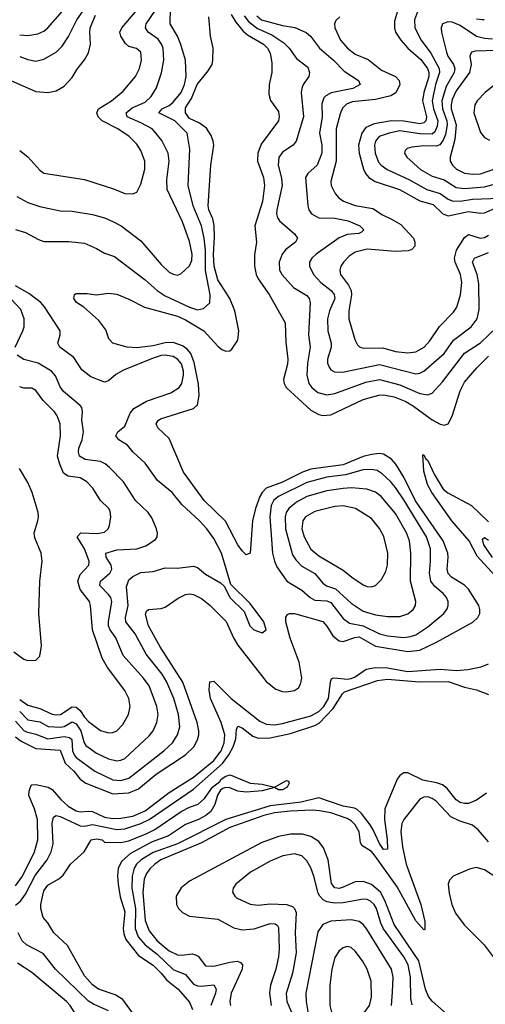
# Model space of a CAD drawing. Header units: inches. Extents: x 1305375 to 1407406, y 744550 to 841633.
# Tile 235 of 256: x 1336430 to 1338734, y 823355 to 828231. Entities that reach past the tile are written whole.
import ezdxf

# ---------------------------------------------------------------- set-up
doc = ezdxf.new("R2010")
doc.units = ezdxf.units.IN
doc.header["$MEASUREMENT"] = 0
doc.layers.add('B3832', color=7, linetype='Continuous')

msp = doc.modelspace()

# ---------------------------------------------------------------- linework, layer by layer
at = {"layer": 'B3832', "color": 5}
for points, elevation in [([(1336430, 828156.8), (1336470, 828152.3), (1336519.2, 828160.8), (1336550, 828174.3), (1336570, 828190.9), (1336630, 828259.8), (1336682.2, 828330), (1336697.9, 828370), (1336698.4, 828390), (1336684.4, 828430), (1336650, 828491.5), (1336613.6, 828530), (1336558.3, 828570), (1336482.4, 828602.4), (1336459.5, 828650), (1336410, 828677.7)], 1360), ([(1336430, 828048.8), (1336470, 828033.7), (1336510, 828025.5), (1336550, 828035), (1336609.8, 828070), (1336640.4, 828099.6), (1336671.6, 828148.4), (1336712.4, 828230), (1336795.4, 828350)], 1340), ([(1336410, 827191.9), (1336457.9, 827177.9), (1336522.5, 827142.5), (1336550, 827132.4), (1336672.4, 827132.4), (1336750, 827124.3), (1336810, 827097.8), (1336850, 827074.5), (1336898.9, 827058.9), (1337050, 826943.3), (1337110.9, 826890), (1337150, 826863.8), (1337270, 826808.3), (1337310, 826794.6), (1337339.2, 826800.8), (1337370.5, 826829.5), (1337372.1, 826867.9), (1337350, 826989.9), (1337348.9, 827090), (1337342.2, 827150), (1337328.8, 827210), (1337288.5, 827310), (1337262.9, 827410), (1337271, 827590), (1337259.3, 827670), (1337197.2, 827730), (1337119, 827770), (1337134.6, 827790), (1337170, 827806), (1337190, 827822), (1337228.6, 827870), (1337245.7, 827910), (1337253.7, 827950), (1337249.9, 828030), (1337227.8, 828107.8), (1337210, 828149.8), (1337175.2, 828210), (1337176.9, 828290)], 1240), ([(1336416.3, 827356.3), (1336470, 827325.4), (1336530, 827306.2), (1336630, 827284.2), (1336690, 827282.3), (1336790, 827267), (1336850, 827250.1), (1336890, 827232.4), (1336931.5, 827210), (1337030, 827135.5), (1337130, 827018.4), (1337170, 826981.5), (1337190, 826970.2), (1337210, 826966.4), (1337227.2, 826972.8), (1337270, 827012.2), (1337281, 827039), (1337283, 827070), (1337270, 827133), (1337235.9, 827230), (1337159.3, 827390), (1337157.9, 827437.9), (1337169.4, 827530), (1337165.2, 827570), (1337133.3, 827633.3), (1337097.8, 827677.8), (1337085, 827690), (1337030, 827720.8), (1336962, 827750), (1336956, 827770), (1336985.9, 827794.1), (1337050, 827823.3), (1337080.6, 827850), (1337106.6, 827893.4), (1337131.3, 827968.7), (1337142.4, 828030), (1337139.4, 828090), (1337131.8, 828110), (1337114.5, 828134.5), (1337065.5, 828170), (1337051.9, 828190), (1337056, 828210), (1337102.1, 828277.9)], 1260), ([(1336430, 827583.2), (1336470, 827552.1), (1336530, 827486), (1336550, 827471.9), (1336750, 827440.2), (1336893.5, 827393.5), (1336950, 827370.3), (1336990, 827368.5), (1337010, 827377.3), (1337030, 827417.3), (1337049.8, 827490.2), (1337049.8, 827530), (1337030, 827583.1), (1337010, 827614), (1336972.1, 827652.1), (1336915.9, 827690), (1336838.3, 827730), (1336818.5, 827750), (1336811.2, 827770), (1336820.7, 827790), (1336884.9, 827830), (1336942.4, 827877.6), (1337002.4, 827950), (1337022.8, 827990), (1337033.2, 828030), (1337028.8, 828070), (1337007.7, 828087.7), (1336970, 828097.6), (1336952.8, 828112.8), (1336929.9, 828150), (1336924.9, 828170), (1336935.5, 828190), (1337003.2, 828270)], 1280), ([(1338303.7, 828290), (1338283.8, 828223.8), (1338284.2, 828190), (1338290.1, 828170), (1338315.7, 828130), (1338350, 828090.1), (1338414.8, 828034.8), (1338447, 827990), (1338454, 827970), (1338453.5, 827950), (1338429.6, 827870), (1338423.6, 827830), (1338443.1, 827750), (1338441.8, 827738.2), (1338440.1, 827730), (1338430, 827720.7), (1338410, 827716), (1338330, 827728), (1338270, 827729.7), (1338184.2, 827715.8), (1338143.4, 827696.6), (1338122.7, 827670), (1338106.9, 827610), (1338109.8, 827569.8), (1338130.3, 827490.3), (1338140.3, 827470), (1338157.2, 827450), (1338189.5, 827429.5), (1338309.6, 827389.6), (1338410, 827334.6), (1338476.2, 827316.2), (1338523.9, 827270), (1338550, 827260.6), (1338650, 827280.8), (1338710, 827273.1), (1338730, 827274.8), (1338790, 827301.2)], 1320), ([(1338398.2, 828270), (1338383.1, 828230), (1338385, 828190), (1338415.7, 828130), (1338464.8, 828064.8), (1338506.1, 827990), (1338507.4, 827970), (1338487.2, 827910), (1338471, 827830), (1338476.9, 827790), (1338498.1, 827730), (1338496.2, 827703.8), (1338484.5, 827675.5), (1338470, 827665), (1338410, 827665.3), (1338310, 827680.2), (1338257.7, 827670), (1338208.1, 827651.9), (1338190.1, 827630), (1338185.6, 827610), (1338188.2, 827570), (1338205, 827525), (1338217.8, 827510), (1338248.2, 827490), (1338358.2, 827438.2), (1338444.6, 827390), (1338510, 827369.7), (1338550, 827342.6), (1338570, 827334.4), (1338610, 827332.2), (1338670, 827341.6), (1338850, 827348.3)], 1340), ([(1336390, 827928.7), (1336510, 827875.9), (1336570, 827870.2), (1336610, 827878.4), (1336650, 827901.5), (1336690, 827944.7), (1336713.6, 827986.4), (1336750, 828032.3), (1336770, 828067.4), (1336781.1, 828110), (1336776.6, 828170), (1336779.1, 828190), (1336805.7, 828254.3)], 1320), ([(1336410, 824679.3), (1336437.8, 824657.8), (1336510, 824622.7), (1336630, 824613.5), (1336654.5, 824550), (1336698.5, 824510), (1336730, 824470.1), (1336756.6, 824450), (1336890, 824397.4), (1336970, 824401.7), (1337018, 824422), (1337105.5, 824494.5), (1337250, 824590.1), (1337291.3, 824630), (1337310, 824664.7), (1337316.2, 824690), (1337316.7, 824710), (1337308.7, 824750), (1337236.5, 824950), (1337124.7, 825124.7), (1337067.6, 825230), (1337052.9, 825287.1), (1337057.8, 825302.2), (1337067, 825310), (1337130, 825314.7), (1337150, 825321.6), (1337213.6, 825366.4), (1337250, 825384.6), (1337270, 825388.6), (1337290, 825385), (1337330, 825364.6), (1337370, 825332.1), (1337451.4, 825251.4), (1337487.9, 825170), (1337510, 825133.6), (1337650, 824953.9), (1337696.5, 824916.5), (1337730, 824904.8), (1337750, 824903), (1337790, 824909.1), (1337810, 824922.3), (1337820, 824940), (1337825.5, 824970), (1337812.4, 825050), (1337768.8, 825168.8), (1337747.6, 825250), (1337747.1, 825272.9), (1337754.8, 825285.2), (1337764.5, 825290), (1337790, 825290.1), (1337930, 825251.5), (1337950, 825228.3), (1337980, 825180), (1338010, 825154.8), (1338030, 825152.2), (1338087.7, 825172.3), (1338110, 825174.3), (1338190, 825129), (1338350, 825102.1), (1338410, 825109.8), (1338491.6, 825148.4), (1338671.9, 825248.1), (1338696.5, 825270), (1338706.3, 825290), (1338707.3, 825310), (1338702.2, 825330), (1338650, 825410.6), (1338630.3, 825430.3), (1338566.4, 825470), (1338549.3, 825489.3), (1338544.5, 825510), (1338550.7, 825570), (1338548, 825590), (1338524.7, 825650), (1338388.1, 825848.1), (1338330, 825965.5), (1338291.2, 826030), (1338270, 826054.9), (1338230, 826078.8), (1338210, 826082.7), (1338170, 826078.7), (1338130, 826067.3), (1338030, 826027.4), (1337870, 826004.5), (1337830, 825990.2), (1337730, 825940.2), (1337650, 825910.5), (1337630.1, 825890), (1337618.3, 825870), (1337596.5, 825810), (1337581.1, 825750), (1337570.9, 825589.1), (1337550, 825581.1), (1337530, 825600.4), (1337510, 825630.8), (1337448, 825748), (1337342.2, 825850), (1337240.2, 825990), (1337170, 826157.4), (1337113, 826210), (1337104.6, 826230), (1337114.3, 826245.7), (1337126, 826254), (1337290, 826305.5), (1337310, 826323.5), (1337317.6, 826370), (1337314.4, 826425.6), (1337293.7, 826533.7), (1337277.4, 826577.4), (1337259.1, 826599.1), (1337236.1, 826616.1), (1337190, 826632.2), (1337150, 826630.3), (1337090, 826616), (1337010, 826605.6), (1336962, 826610), (1336891.2, 826630), (1336870.9, 826650), (1336856, 826696), (1336820.9, 826740.9), (1336748, 826808), (1336711.8, 826830), (1336697.6, 826850), (1336700.9, 826870), (1336710, 826875.8), (1336764.1, 826875.9), (1336810, 826868.4), (1336870, 826877.6), (1336910, 826871.2), (1336970, 826847.8), (1337047.3, 826807.3), (1337210, 826763.3), (1337250, 826745.4), (1337341.2, 826690), (1337410, 826615.2), (1337430, 826597.5), (1337450, 826589.3), (1337470, 826591.7), (1337479.8, 826600.2), (1337510, 826643.8), (1337514.4, 826690), (1337494.8, 826790), (1337469.9, 826850), (1337410, 826942.8), (1337392.2, 827010), (1337389, 827069), (1337394.3, 827154.3), (1337392.6, 827212.6), (1337385.6, 827245.6), (1337365.9, 827290), (1337362.6, 827310), (1337375.5, 827510), (1337390.8, 827609.2), (1337387.9, 827630), (1337378, 827658), (1337353.5, 827693.5), (1337319, 827719), (1337270, 827742.4), (1337249.9, 827770), (1337250, 827795.3), (1337279.6, 827840.4), (1337308.7, 827910), (1337362.9, 827977.1), (1337382, 828010), (1337386, 828030), (1337386.6, 828090), (1337374, 828150), (1337366, 828246)], 1220), ([(1337476.8, 828256.8), (1337499.1, 828219.1), (1337535, 828175), (1337556.3, 828156.3), (1337636.9, 828110), (1337655.8, 828090), (1337670, 828064.7), (1337676.9, 828016.9), (1337677.2, 827970), (1337664.9, 827910), (1337663, 827863), (1337670.3, 827830.3), (1337710, 827776), (1337713.1, 827750), (1337710, 827729.6), (1337625.4, 827614.6), (1337607.5, 827570), (1337606.3, 827530), (1337637.1, 827450), (1337640.7, 827410), (1337630.9, 827330), (1337592.8, 827210), (1337602, 827130), (1337592.5, 827067.5), (1337592.5, 827010), (1337599.6, 826970), (1337610, 826947.2), (1337664.5, 826870), (1337742.8, 826730), (1337746.4, 826633.6), (1337756.9, 826550), (1337755.1, 826524.8), (1337735.5, 826450), (1337738.2, 826430), (1337749, 826410), (1337870, 826297.5), (1337910, 826275.3), (1337930, 826270.6), (1337970, 826275.2), (1338130, 826350.5), (1338207.7, 826372.2), (1338230, 826374.2), (1338283.5, 826363.5), (1338340.3, 826340.3), (1338377.8, 826317.8), (1338470, 826249.7), (1338510, 826227.4), (1338530, 826222.5), (1338550, 826230.3), (1338570, 826267), (1338610, 826393.4), (1338630, 826436.3), (1338692.2, 826507.8), (1338750, 826565.3)], 1220), ([(1337540.2, 828250), (1337561.8, 828221.8), (1337606.7, 828186.7), (1337676.7, 828156.7), (1337736.8, 828116.8), (1337763.5, 828090), (1337799.5, 828039.5), (1337855.5, 827995.5), (1337864.7, 827970), (1337861.2, 827950), (1337832.5, 827910), (1337825.4, 827890), (1337822.7, 827870), (1337833.5, 827750), (1337797.8, 827630), (1337783.6, 827610), (1337730, 827575.9), (1337712, 827548), (1337709.6, 827510), (1337726.1, 827446.1), (1337729.3, 827410), (1337701.8, 827290), (1337701, 827270), (1337705.5, 827250), (1337715.5, 827235.5), (1337790.2, 827170), (1337804.4, 827150), (1337794.9, 827130), (1337747.3, 827092.7), (1337728.7, 827070), (1337713.4, 827030), (1337716.1, 826990), (1337727.9, 826967.9), (1337785.5, 826905.5), (1337850, 826865.6), (1337862.3, 826850), (1337867.6, 826830), (1337859.1, 826670), (1337867.9, 826610), (1337853.3, 826530), (1337850.6, 826470.6), (1337860.5, 826430), (1337875, 826410), (1337905.1, 826385.1), (1337950, 826372.7), (1337990, 826379.6), (1338143.4, 826436.6), (1338210, 826448.9), (1338310, 826422.7), (1338410, 826380.8), (1338450, 826372.7), (1338470, 826381.6), (1338522.7, 826437.3), (1338630, 826579.2), (1338710, 826631), (1338791.6, 826710)], 1240), ([(1337602.5, 828250), (1337627.2, 828230), (1337730, 828202.8), (1337791.8, 828191.8), (1337848.1, 828168.1), (1337869.2, 828149.2), (1337912.9, 828090), (1337983, 828030), (1338036.1, 827976.1), (1338105.5, 827930), (1338114.3, 827910), (1338078.7, 827890), (1337971.8, 827868.2), (1337945.2, 827854.8), (1337935.5, 827844.5), (1337925, 827815), (1337926.9, 827750), (1337914.1, 827670), (1337925.3, 827610), (1337925.1, 827570), (1337901.2, 827510), (1337855.3, 827470), (1337844.8, 827450), (1337856, 827310), (1337860.7, 827290), (1337873.8, 827270), (1337910.1, 827250.1), (1337990, 827248.8), (1338055.6, 827235.6), (1338112.9, 827210), (1338132.9, 827190), (1338121.8, 827178.2), (1338107.5, 827172.5), (1338050, 827166.7), (1338010, 827150.4), (1337897.6, 827070), (1337875.5, 827050), (1337864.5, 827030), (1337863.2, 827010), (1337884, 826970), (1337920.1, 826930), (1337970.8, 826890), (1337986.5, 826870), (1337988.5, 826850), (1337962.8, 826790), (1337953, 826750), (1337954.3, 826690), (1337971.6, 826630), (1337971.3, 826608.7), (1337953.4, 826550), (1337953.1, 826530), (1337960.6, 826510), (1337970, 826498), (1337987.9, 826487.9), (1338026.4, 826486.4), (1338210, 826523.3), (1338390, 826477.8), (1338410, 826480.1), (1338430, 826491.3), (1338530, 826577.6), (1338576, 826644), (1338664.5, 826710), (1338694.1, 826750), (1338703.6, 826796.4), (1338702.4, 826922.4), (1338693.7, 826970), (1338670.6, 827030), (1338679.8, 827050), (1338750, 827077.5)], 1260), ([(1338014.4, 828245.6), (1337993.5, 828226.5), (1337987.6, 828210), (1337989.3, 828190.7), (1338016.8, 828130), (1338051.7, 828090), (1338090, 828061), (1338154.1, 828034.1), (1338220.4, 827980.4), (1338289.1, 827950), (1338307.6, 827930), (1338310.1, 827910), (1338291.3, 827868.7), (1338266.3, 827853.7), (1338190, 827835.5), (1338075.1, 827824.9), (1338047.6, 827812.4), (1338027, 827793), (1338014.9, 827765.1), (1337995.4, 827690), (1337995.7, 827530), (1337970.1, 827430.1), (1337970.6, 827410.6), (1337990.1, 827370.1), (1338008.8, 827348.8), (1338032, 827332), (1338090, 827311.2), (1338176.6, 827296.6), (1338224.4, 827264.4), (1338270, 827244.1), (1338316.4, 827216.4), (1338377.8, 827150), (1338384.5, 827130), (1338384.9, 827110), (1338370, 827093.3), (1338352.7, 827087.3), (1338290, 827084), (1338150, 827094.4), (1338090, 827079.3), (1338060.4, 827059.6), (1338031.8, 827030), (1338019, 827010), (1338013.5, 826990), (1338017, 826970), (1338057.1, 826917.1), (1338069.3, 826890), (1338071.1, 826868.9), (1338058.4, 826790), (1338057.9, 826750), (1338087.7, 826647.7), (1338101.7, 826621.7), (1338111.7, 826611.7), (1338130, 826604.8), (1338226.5, 826606.5), (1338290, 826588.6), (1338350, 826580.6), (1338390, 826585.8), (1338431.9, 826610), (1338459.9, 826640.1), (1338507.6, 826712.4), (1338576.5, 826783.5), (1338592.4, 826807.6), (1338611.5, 826868.5), (1338617.3, 826930), (1338611.6, 826970), (1338584.3, 827030), (1338581, 827050), (1338591.5, 827090), (1338630, 827153.3), (1338650, 827167), (1338709, 827149), (1338730, 827152.6), (1338750, 827163.8)], 1280), ([(1338770, 828134.7), (1338730, 828138.1), (1338690, 828147.8), (1338610, 828202.8), (1338570, 828219), (1338550, 828220.8), (1338522.6, 828210), (1338514.9, 828190), (1338516.9, 828170), (1338541.8, 828070), (1338548.4, 828050), (1338575.7, 828010), (1338582.7, 827990), (1338579.3, 827970), (1338540.4, 827899.6), (1338518.6, 827830), (1338521.3, 827790), (1338543.3, 827730), (1338545.2, 827710), (1338536.8, 827663.2), (1338526, 827634), (1338508.4, 827611.6), (1338490, 827604.8), (1338430, 827605.9), (1338370, 827599.5), (1338346.4, 827593.6), (1338336.7, 827583.3), (1338334, 827570), (1338345.2, 827550), (1338412.7, 827490), (1338470, 827456), (1338530, 827438.2), (1338590, 827399.9), (1338630, 827395.2), (1338730, 827403.4), (1338790, 827420.1)], 1360), ([(1338728.8, 828231.2), (1338718, 828230), (1338690, 828234.5)], 1340), ([(1338790, 828077.8), (1338684.3, 828075.7), (1338665.8, 828070), (1338660.5, 828059.5), (1338657.7, 828050), (1338664.4, 828010), (1338655.7, 827970), (1338590, 827879.1), (1338570, 827836.3), (1338564.4, 827810), (1338565.6, 827790), (1338589.4, 827710), (1338582.6, 827637.4), (1338559.3, 827550), (1338559.8, 827530), (1338572.2, 827510), (1338591.5, 827491.5), (1338630.4, 827470.4), (1338670, 827465.6), (1338710, 827468.6), (1338790, 827495.8)], 1380), ([(1338842, 827958), (1338732.8, 827870), (1338692.9, 827830), (1338682, 827810), (1338677.7, 827770), (1338710, 827672.6), (1338730, 827648.4), (1338754.7, 827634.7)], 1420), ([(1336410, 824758.2), (1336450, 824711.7), (1336463.9, 824703.9), (1336510, 824692.8), (1336570, 824670.3), (1336650, 824681.3), (1336677.2, 824677.2), (1336687.2, 824667.2), (1336690.7, 824610), (1336699.3, 824590), (1336710, 824578.1), (1336801.6, 824510), (1336890, 824467), (1336930, 824462.8), (1336970, 824475), (1337143.7, 824610), (1337185.7, 824650), (1337211.1, 824690), (1337222, 824730), (1337215.9, 824790), (1337192.3, 824870), (1337157.6, 824950), (1337134.8, 824990), (1337056.2, 825090), (1337000.9, 825190), (1336955.4, 825250), (1336953.3, 825270), (1336966.7, 825330), (1336957.7, 825422.3), (1336970, 825457.3), (1336990, 825473.2), (1337030, 825493.4), (1337090, 825498.5), (1337150, 825517.5), (1337210, 825515.1), (1337290, 825525.8), (1337310, 825517.8), (1337350, 825484.8), (1337422.8, 825442.8), (1337444, 825424), (1337470, 825369), (1337541, 825301), (1337569.2, 825230), (1337588.9, 825210), (1337630, 825194.4), (1337649.6, 825210.4), (1337638.2, 825250), (1337570, 825340.5), (1337474.3, 825434.3), (1337428, 825590), (1337390, 825662), (1337355.2, 825710), (1337319.4, 825750), (1337232.2, 825830), (1337184.1, 825890), (1337112.3, 825950), (1337050, 826035.8), (1336992.1, 826090), (1336963.4, 826123.4), (1336919.7, 826150), (1336905.8, 826170), (1336915.6, 826190), (1336950, 826218), (1336977.1, 826282.9), (1336994.6, 826305.4), (1337057.3, 826342.7), (1337177.3, 826382.7), (1337218.2, 826410), (1337232.2, 826430), (1337241.2, 826470), (1337240.7, 826490), (1337230, 826526.6), (1337210.7, 826550.7), (1337190, 826562.5), (1337150, 826569.9), (1337130, 826567.7), (1337090, 826555.8), (1336943.9, 826496.1), (1336906.2, 826473.8), (1336870, 826442.7), (1336850, 826436.4), (1336782.2, 826462.2), (1336737.5, 826497.5), (1336697.9, 826557.9), (1336628.8, 826610), (1336618.5, 826630), (1336630.9, 826670), (1336630.9, 826690), (1336552.5, 826810), (1336534.4, 826830), (1336474.6, 826874.6), (1336410, 826913)], 1240), ([(1336406.8, 826610), (1336446.2, 826690), (1336451.7, 826710), (1336451.8, 826750), (1336435.9, 826795.9), (1336385.2, 826850)], 1260), ([(1336430, 824804.7), (1336470, 824764.7), (1336530, 824754.4), (1336570.6, 824730.6), (1336631.9, 824728.1), (1336650, 824731.8), (1336690, 824754.4), (1336693.1, 824753.1), (1336710, 824744.3), (1336733, 824710), (1336748.2, 824650), (1336757.7, 824637.7), (1336810, 824599.6), (1336870, 824570.6), (1336910, 824561.6), (1336930, 824563.9), (1336950, 824573.1), (1337070, 824684.1), (1337090.6, 824710), (1337108.5, 824750), (1337115.3, 824790), (1337109.3, 824830), (1337070, 824932.7), (1337042.8, 824970), (1336942.1, 825082.1), (1336905.2, 825170), (1336877.5, 825210), (1336869.5, 825230), (1336869.5, 825250), (1336886.5, 825350), (1336880.6, 825370), (1336870, 825384.5), (1336826.1, 825430), (1336829.1, 825450), (1336875.4, 825490), (1336885.2, 825510), (1336882.3, 825530), (1336858.1, 825570), (1336856, 825590), (1336910, 825605.2), (1337009.4, 825610), (1337053.8, 825626.2), (1337102.3, 825657.7), (1337109.8, 825670), (1337111.8, 825688.2), (1337107.4, 825710), (1337083.6, 825763.6), (1337065.6, 825790), (1337002.3, 825850), (1336943, 825943), (1336874.4, 826014.4), (1336852.5, 826032.5), (1336830, 826043.1), (1336753.3, 826053.3), (1336726.3, 826070), (1336720.2, 826090), (1336722.8, 826110), (1336738.9, 826150), (1336745.9, 826190), (1336736.9, 826250), (1336740.4, 826290), (1336737, 826310), (1336730, 826320.8), (1336647, 826390), (1336630, 826413.7), (1336607.6, 826467.6), (1336587, 826490), (1336521.1, 826530), (1336450, 826548.7), (1336417.7, 826570)], 1260), ([(1336430, 824864.5), (1336470, 824836.5), (1336530, 824819.9), (1336590, 824792.9), (1336610, 824788.7), (1336631.4, 824790), (1336690, 824827.7), (1336710, 824826.7), (1336730, 824810), (1336750, 824777.7), (1336770, 824756.3), (1336830, 824711.8), (1336870, 824699.7), (1336890, 824701.6), (1336910, 824710.2), (1336939.7, 824740.3), (1336967.9, 824790), (1336977.3, 824830), (1336969.8, 824870), (1336949.8, 824910), (1336863.7, 825023.7), (1336838.1, 825070), (1336789.4, 825210), (1336780.5, 825330), (1336775.3, 825350), (1336729.5, 825409.5), (1336717.4, 825450), (1336730, 825483.9), (1336771.7, 825530), (1336773.8, 825550), (1336750.2, 825610.2), (1336714.2, 825670), (1336732.7, 825690), (1336812.6, 825687.4), (1336850, 825693.1), (1336867.5, 825710), (1336874, 825726), (1336880.4, 825770), (1336877, 825797), (1336870, 825812.4), (1336829, 825850), (1336791.4, 825911.4), (1336763, 825943), (1336730, 825962.3), (1336669.9, 825969.9), (1336646.2, 825986.2), (1336627.9, 826030), (1336617.6, 826070), (1336632.2, 826170), (1336629.9, 826230), (1336615.8, 826270), (1336601.4, 826290), (1336546.1, 826346.1), (1336510, 826395.4), (1336490, 826405.7), (1336450, 826406.9), (1336430, 826413)], 1280), ([(1338798.3, 825458.3), (1338693.7, 825573.7), (1338654.1, 825650), (1338568.5, 825750), (1338469, 825890), (1338447.2, 825930), (1338430, 825995.6), (1338424.5, 826075.5), (1338430, 826076.9), (1338437.7, 826057.7), (1338450, 826048.1), (1338480.5, 825980.5), (1338526, 825906), (1338548.5, 825888.5), (1338665.2, 825825.2), (1338750, 825745.1)], 1180), ([(1336401.5, 825101.5), (1336450, 825063.8), (1336470, 825057.2), (1336510, 825058.9), (1336530, 825079.1), (1336538.6, 825130), (1336525, 825290), (1336529.9, 825450), (1336541.1, 825550), (1336535.8, 825590), (1336504.8, 825664.8), (1336500.9, 825690), (1336519.9, 825750), (1336523.8, 825770), (1336521.5, 825790), (1336491.7, 825890), (1336470, 825938.8), (1336429.2, 826009.2)], 1320), ([(1338770, 825567.6), (1338726.7, 825630), (1338720.6, 825659.4), (1338730, 825666.5), (1338750, 825653)], 1160), ([(1336410, 823942), (1336444, 823990), (1336503.6, 824110), (1336519.2, 824170), (1336518.4, 824270), (1336503.5, 824323.5), (1336475.4, 824390), (1336476.2, 824410), (1336484.4, 824435.6), (1336490, 824442), (1336510, 824444.5), (1336571.3, 824430), (1336590, 824418.5), (1336633.1, 824370), (1336670, 824336.8), (1336710, 824313.1), (1336730, 824308.7), (1336770, 824312.3), (1336790, 824309.4), (1336850, 824282.2), (1336890, 824274.8), (1336930, 824276.8), (1336990, 824287.6), (1337050, 824312.6), (1337170, 824403.8), (1337290, 824479.5), (1337390, 824562.4), (1337426.2, 824610), (1337441.4, 824650), (1337444.2, 824690), (1337427.3, 824750), (1337373.6, 824870), (1337366.7, 824913.3), (1337370, 824953), (1337390, 824955.8), (1337476.1, 824870), (1337617.6, 824757.6), (1337650, 824742.9), (1337690, 824739.2), (1337730, 824745.1), (1337870, 824783.5), (1337910, 824805.2), (1337934.9, 824830), (1337958.2, 824870), (1337967.1, 824952.9), (1337972.9, 824967.1), (1337978.9, 824970), (1337990, 824972.8), (1338050, 824966.2), (1338070, 824968.4), (1338090, 824976.7), (1338144.4, 825015.6), (1338190, 825023.6), (1338250, 825021.6), (1338350, 825004), (1338510, 825014.8), (1338591.7, 825008.3), (1338646.5, 825013.5), (1338713.4, 825026.6), (1338750, 825040.8)], 1180), ([(1336410, 823845.8), (1336434.5, 823865.5), (1336458.8, 823901.2), (1336507.2, 823992.8), (1336565.7, 824070), (1336585.4, 824110), (1336595.7, 824150), (1336591.4, 824250), (1336597.6, 824282.4), (1336610, 824290.7), (1336630, 824285.7), (1336730, 824239.6), (1336750, 824237), (1336790, 824245.3), (1336910, 824220.8), (1336950, 824223.9), (1337030, 824250.8), (1337070, 824270.9), (1337290, 824421.5), (1337432.6, 824547.4), (1337464.1, 824590), (1337486.5, 824630), (1337498.8, 824670), (1337503.1, 824716.9), (1337510, 824733.4), (1337530, 824725), (1337582.8, 824682.8), (1337610, 824672.8), (1337670, 824674.9), (1337770, 824695.8), (1337890, 824736.2), (1337911.7, 824748.3), (1337980.4, 824819.6), (1338026.5, 824893.5), (1338037.2, 824902.8), (1338201, 824959), (1338250, 824965.2), (1338407.8, 824952.2), (1338550, 824954.1), (1338630, 824925.4), (1338690, 824913.3), (1338749.1, 824889.1)], 1160), ([(1337010, 823283.2), (1336939.5, 823379.5), (1336902.7, 823402.7), (1336819.7, 823430), (1336790, 823451.1), (1336750, 823495.8), (1336665.8, 823645.8), (1336599.5, 823710), (1336570, 823758), (1336545.6, 823785.6), (1336534, 823830), (1336534, 823850), (1336550, 823918), (1336570, 823944.7), (1336624, 823976), (1336644.7, 823995.3), (1336682, 824050), (1336749, 824110), (1336783.7, 824170), (1336810, 824174), (1336838, 824170), (1336850, 824158), (1336930, 824156.2), (1336970, 824164.8), (1337058.5, 824201.5), (1337098.8, 824221.2), (1337228.2, 824310), (1337270, 824331.4), (1337313.7, 824346.3), (1337345, 824375), (1337383.7, 824430), (1337420.8, 824459.2), (1337427.2, 824470), (1337450, 824484.7), (1337471.2, 824491.2), (1337570, 824450.4), (1337630, 824445.5), (1337690, 824430.4), (1337750, 824463), (1337759.9, 824459.9), (1337763, 824450), (1337753.4, 824430), (1337730, 824418), (1337710, 824418), (1337690, 824429.2), (1337630, 824412.3), (1337550, 824405.4), (1337510, 824411.1), (1337470, 824427.1), (1337450, 824429.7), (1337435.4, 824424.6), (1337424.2, 824415.8), (1337409.1, 824390.9), (1337395.3, 824344.7), (1337376.5, 824310), (1337351.3, 824290), (1337314, 824270), (1337250, 824245.6), (1337166, 824190), (1337082.3, 824157.7), (1336977.6, 824102.4), (1336935.4, 824064.6), (1336917.6, 824030), (1336913.7, 823990), (1336916.6, 823950), (1336927, 823887), (1336950, 823813.4), (1336942.3, 823730), (1336945.1, 823705.1), (1336955.9, 823675.9), (1337017.2, 823597.2), (1337090, 823548.4), (1337130, 823510.1), (1337156.6, 823476.6), (1337214.6, 823430), (1337270, 823365.7), (1337285.8, 823330)], 1140), ([(1338738.9, 824401.1), (1338690, 824365.7), (1338650.3, 824350), (1338630, 824349.2), (1338610, 824354.9), (1338590, 824367.5), (1338544.4, 824424.4), (1338522, 824442), (1338492.2, 824452.2), (1338424.7, 824464.7), (1338350, 824501), (1338330, 824501.3), (1338311.1, 824488.9), (1338297.1, 824470), (1338236.5, 824323.5), (1338234.2, 824270), (1338248.7, 824171.3), (1338250, 824124), (1338230, 824122.3), (1338210, 824150.9), (1338179.2, 824219.2), (1338163.6, 824243.6), (1338120.8, 824300.8), (1338100, 824320), (1338087, 824327), (1338030, 824335.8), (1337910, 824377.3), (1337823, 824357), (1337670, 824337.8), (1337449.2, 824270.8), (1337210, 824150.4), (1337090, 824106.3), (1337031.4, 824070), (1337008.6, 824050), (1336995.9, 824030), (1336986.4, 823990), (1336985.5, 823930), (1337002.9, 823830), (1337001, 823730), (1337016.7, 823690), (1337050.9, 823650), (1337110, 823604.1), (1337190, 823528.3), (1337250, 823503.3), (1337290, 823455.5), (1337310, 823446.6), (1337330, 823445.4), (1337390, 823451.3), (1337402, 823430), (1337398.9, 823410), (1337374.9, 823350)], 1160), ([(1338750, 824160.6), (1338698.5, 824218.5), (1338670, 824241.8), (1338603.7, 824263.7), (1338563.1, 824283.1), (1338490, 824361.5), (1338470, 824374.6), (1338450, 824382), (1338430, 824381.8), (1338409, 824371), (1338331, 824270), (1338321.3, 824250), (1338315.8, 824210), (1338324.3, 824135.7), (1338342.9, 824050), (1338414.8, 823850), (1338434.1, 823765.9), (1338434.9, 823725.1), (1338430, 823723.5), (1338390, 823768.6), (1338297.7, 823937.7), (1338190, 824087.1), (1338170, 824111.5), (1338122.3, 824142.3), (1338116.5, 824156.5), (1338110.3, 824210), (1338090, 824244.3), (1338070, 824263.5), (1338050, 824274.8), (1337970, 824302.8), (1337913.6, 824313.6), (1337876.7, 824316.7), (1337770, 824312.4), (1337690, 824302.7), (1337638.3, 824290), (1337470, 824230.7), (1337330, 824154.2), (1337128.2, 824070), (1337098, 824050), (1337073.4, 824026.6), (1337056.9, 824003.1), (1337045.5, 823974.5), (1337039.5, 823910), (1337050.3, 823770.3), (1337070, 823719.5), (1337110, 823669.7), (1337170, 823620.5), (1337210, 823600.3), (1337230, 823598.3), (1337284.5, 823604.5), (1337300.5, 823600.5), (1337312.9, 823592.9), (1337350, 823546.3), (1337390, 823543.4), (1337470, 823564), (1337508.4, 823568.4), (1337522.4, 823562.4), (1337532.7, 823550), (1337530.1, 823530), (1337476.9, 823410), (1337469.1, 823370), (1337473.4, 823350)], 1180), ([(1338570, 823282.9), (1338470.2, 823370.2), (1338453.2, 823393.2), (1338437.2, 823430), (1338405.6, 823570), (1338283.1, 823750), (1338237, 823870), (1338215, 823910), (1338170, 823948.4), (1338130, 823963), (1338090, 823961.5), (1338030, 823934.7), (1338010, 823929.2), (1337990, 823931.6), (1337973.3, 823953.3), (1337955.9, 824070), (1337933.6, 824130), (1337910, 824161.1), (1337870, 824185.7), (1337830, 824198.3), (1337770, 824198.2), (1337710, 824186.5), (1337625.4, 824154.6), (1337270, 823965.5), (1337228.6, 823931.4), (1337204.3, 823890), (1337206.1, 823850), (1337216, 823830), (1337234.9, 823810), (1337270, 823792.2), (1337410, 823776.9), (1337490, 823733.3), (1337530, 823724.3), (1337590, 823728.8), (1337670, 823755.7), (1337694.6, 823754.6), (1337706, 823746.1), (1337710, 823735.8), (1337713.1, 823630), (1337710.1, 823589.9), (1337697.7, 823530), (1337670.9, 823450), (1337665.2, 823410), (1337674.3, 823350)], 1220), ([(1338372, 823352), (1338364.6, 823384.6), (1338362.9, 823490), (1338351.7, 823550), (1338329.9, 823590), (1338229.7, 823729.7), (1338216.9, 823756.9), (1338195.1, 823830), (1338183.6, 823850), (1338166.5, 823866.5), (1338150, 823873.9), (1338130, 823876), (1338030, 823858.5), (1337990, 823856.1), (1337950, 823862.5), (1337931.9, 823871.9), (1337914.3, 823890), (1337906, 823906), (1337885.8, 823990), (1337870.3, 824030.3), (1337850, 824066.4), (1337825.4, 824090), (1337790, 824101.2), (1337732.7, 824090), (1337670, 824064.7), (1337571.6, 824010), (1337499.5, 823950), (1337486, 823930), (1337483.1, 823910), (1337493.7, 823890), (1337503, 823883), (1337570, 823851.2), (1337610, 823846.7), (1337670, 823852.9), (1337750.1, 823850.1), (1337779.7, 823839.7), (1337790.1, 823830.1), (1337798.5, 823810), (1337793.4, 823710), (1337797.7, 823610), (1337779.7, 823510), (1337748.7, 823408.7), (1337751.9, 823370), (1337787.1, 823290)], 1240), ([(1338790, 823982.3), (1338730, 824020.8), (1338687.7, 824032.3), (1338655.1, 824024.9), (1338575.3, 823990), (1338556.3, 823970), (1338550.1, 823949.9), (1338554.2, 823905.8), (1338567.3, 823850), (1338586.7, 823806.7), (1338628.6, 823748.6), (1338728.7, 823650), (1338772.9, 823590)], 1220), ([(1338268.9, 823350), (1338274.7, 823414.7), (1338277.2, 823490), (1338269.5, 823529.5), (1338147.3, 823727.3), (1338130, 823750.6), (1338110, 823765.4), (1338070, 823773.5), (1337970, 823766.8), (1337929.6, 823750.4), (1337905.6, 823714.4), (1337845.4, 823410), (1337846.6, 823370), (1337861.1, 823290)], 1260), ([(1336870, 823323.7), (1336795.5, 823355.5), (1336770, 823371.6), (1336606.8, 823530), (1336546.6, 823606.6), (1336462.9, 823650), (1336442.3, 823670), (1336423, 823710)], 1160), ([(1336424.7, 822510), (1336440.5, 822539.5), (1336550, 822699.5), (1336570, 822715.8), (1336590, 822714.9), (1336630, 822688.8), (1336690, 822630.3), (1336710, 822627.2), (1336730, 822636.5), (1336750, 822655.3), (1336785, 822710), (1336911.1, 822970), (1336923.2, 823010), (1336926.5, 823050), (1336906, 823150), (1336890, 823177.7), (1336831.8, 823231.8), (1336714.3, 823294.3), (1336679.6, 823350), (1336662.2, 823370), (1336490, 823513.1), (1336418.7, 823558.7)], 1180)]:
    msp.add_lwpolyline(points, dxfattribs=dict(at, elevation=elevation))
for points, elevation in [([(1338170, 826004.4), (1338130, 826001.8), (1338042.6, 825977.4), (1337950, 825965.9), (1337850, 825939.8), (1337710, 825870.7), (1337687.9, 825852.1), (1337674.9, 825825.1), (1337668.1, 825770), (1337680.3, 825590), (1337690.1, 825550), (1337702.5, 825522.5), (1337751.3, 825451.3), (1337826.1, 825406.1), (1337867, 825370), (1337890, 825356.4), (1337950, 825353.2), (1337970, 825344.5), (1338030, 825266.1), (1338062.3, 825242.3), (1338130, 825228.7), (1338210, 825189.3), (1338250, 825179.3), (1338330, 825171.4), (1338363.9, 825176.1), (1338390, 825185.6), (1338450, 825224), (1338528.2, 825290), (1338545.6, 825314.4), (1338550.6, 825330), (1338549.9, 825350), (1338542.2, 825370), (1338525.8, 825390), (1338484, 825424), (1338464.2, 825450), (1338457.5, 825490), (1338463.2, 825550), (1338461.9, 825610), (1338442.9, 825670), (1338330, 825853.6), (1338290, 825914.3), (1338264.5, 825944.5), (1338222.6, 825982.6), (1338197.9, 825997.9)], 1240), ([(1338072.4, 825912.4), (1338030, 825910.3), (1337950, 825897.9), (1337850, 825869.5), (1337798.8, 825841.2), (1337761.2, 825810), (1337749.2, 825790.8), (1337743.2, 825770), (1337744.9, 825710), (1337780.4, 825580.4), (1337795.6, 825555.6), (1337825.4, 825525.4), (1337890, 825488.2), (1337930, 825440.9), (1337948.3, 825428.3), (1337992.6, 825412.6), (1338070, 825341.9), (1338130, 825301.5), (1338190, 825283.3), (1338250, 825275.6), (1338310, 825275.5), (1338350, 825288.5), (1338376.1, 825310), (1338387.8, 825330), (1338390.7, 825350), (1338364.4, 825450), (1338364.5, 825590), (1338358.1, 825650), (1338344.1, 825690), (1338290, 825785.8), (1338219.1, 825870), (1338190, 825891.1), (1338146.8, 825906.8)], 1260), ([(1338030, 825824.5), (1337990, 825820.6), (1337890, 825795.6), (1337844.8, 825770), (1337831, 825749), (1337826, 825710), (1337836.8, 825670), (1337870, 825609.4), (1337910, 825575.8), (1338030, 825505.1), (1338072.6, 825470), (1338130, 825432.2), (1338150, 825423.5), (1338170, 825422.2), (1338190, 825429.1), (1338220.6, 825459.4), (1338240.8, 825499.2), (1338249.2, 825530.8), (1338251.1, 825590), (1338232.3, 825672.3), (1338210.8, 825710.8), (1338170, 825761.6), (1338091.1, 825811.1)], 1280), ([(1338050, 823640.9), (1338030, 823634.5), (1338010, 823619.7), (1337990, 823587.3), (1337973.9, 823530), (1337964.8, 823450), (1337963.9, 823350), (1337984, 823270), (1337990, 823258), (1338000.7, 823250), (1338030, 823247.6), (1338090, 823276.8), (1338130, 823306.3), (1338160.8, 823350), (1338171.1, 823391.1), (1338169.8, 823470), (1338149.8, 823530), (1338126.6, 823570), (1338090, 823618), (1338070, 823636.4)], 1280)]:
    msp.add_lwpolyline(points, close=True, dxfattribs=dict(at, elevation=elevation))

doc.saveas('drawing.dxf')
